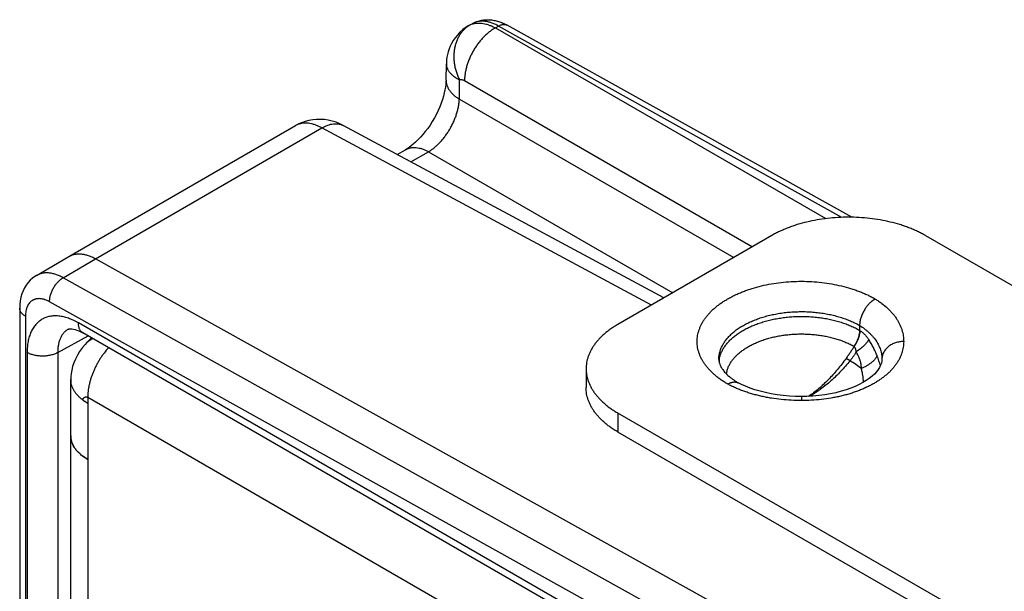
# Model space of a CAD drawing. Header units: inches. Extents: x 0 to 22, y 0 to 17.
# Tile 14 of 39: x 3.3 to 4.7, y 14.4 to 15.2. Entities that reach past the tile are written whole.
import ezdxf

# ---------------------------------------------------------------- set-up
doc = ezdxf.new("R2010")
doc.units = ezdxf.units.IN
doc.header["$LTSCALE"] = 1.21
doc.header["$MEASUREMENT"] = 0
doc.layers.get('0').update_dxf_attribs({"linetype": 'CONTINUOUS'})

msp = doc.modelspace()

# ---------------------------------------------------------------- linework, layer by layer
at = {"color": 7, "linetype": 'CONTINUOUS'}
for p, q in [((3.9563, 15.161), (3.9606, 15.1635)), ((3.9563, 15.161), (3.9581, 15.1619)), ((3.9928, 15.1577), (3.9972, 15.1603)), ((4.471, 14.8963), (3.9972, 15.1603)), ((4.4847, 14.8964), (4.009, 15.1615)), ((3.9928, 15.1577), (4.4486, 14.8945)), ((3.9248, 15.0856), (3.9252, 15.1082)), ((3.9252, 15.1082), (3.9252, 15.1082)), ((3.9431, 15.0595), (3.9435, 15.086)), ((3.9503, 15.0851), (4.3475, 14.8558)), ((3.9431, 15.0595), (4.3217, 14.8409)), ((3.7217, 15.0253), (3.7169, 15.0228)), ((3.7183, 15.0235), (3.7169, 15.0228)), ((3.7203, 15.0246), (3.7183, 15.0235)), ((3.7217, 15.0253), (3.7203, 15.0246)), ((3.7217, 15.0253), (3.7217, 15.0253)), ((3.4046, 14.8424), (3.7169, 15.0228)), ((3.4411, 14.8392), (3.7536, 15.0196)), ((4.208, 14.7753), (3.7536, 15.0196)), ((4.2252, 14.7852), (3.7828, 15.0231)), ((3.7828, 15.0231), (3.7828, 15.0231)), ((3.8574, 14.9829), (3.869, 14.9896)), ((3.8763, 14.9728), (3.9007, 14.9869)), ((3.9007, 14.9869), (4.2376, 14.7923)), ((4.374, 14.8711), (4.1619, 14.7486)), ((4.5862, 14.8711), (5.0394, 14.6094)), ((3.3597, 14.8161), (3.4046, 14.8424)), ((3.3964, 14.813), (3.4411, 14.8392)), ((4.5092, 14.2441), (3.4411, 14.8392)), ((4.4921, 14.2024), (3.3964, 14.813)), ((4.509, 14.1495), (3.3778, 14.7798)), ((3.3366, 14.7709), (3.3366, 12.3945)), ((3.3445, 14.7599), (3.3445, 12.3835)), ((3.4038, 14.7419), (3.4038, 14.7419)), ((4.5123, 14.1186), (3.4175, 14.7506)), ((4.4953, 14.7471), (4.4953, 14.7404)), ((4.4961, 14.7399), (4.4953, 14.7404)), ((3.389, 14.7097), (3.431, 14.7327)), ((4.5185, 14.1048), (3.4237, 14.7369)), ((4.4879, 14.7181), (4.4877, 14.7183)), ((3.3468, 14.7098), (3.3468, 12.4309)), ((3.389, 14.7097), (3.389, 12.4308)), ((4.4821, 14.6983), (4.4766, 14.7016)), ((4.5261, 14.7009), (4.5261, 14.7009)), ((4.5261, 14.7009), (4.5261, 14.7005)), ((4.5261, 14.7005), (4.5261, 14.7002)), ((4.118, 14.6874), (4.118, 14.6613)), ((3.407, 12.4411), (3.407, 14.6725)), ((4.3323, 14.6657), (4.3279, 14.6679)), ((4.3279, 14.6679), (4.328, 14.6678)), ((3.4304, 14.648), (3.4304, 12.4003)), ((3.4304, 14.648), (4.8262, 13.8421)), ((4.4151, 14.649), (4.4151, 14.6435)), ((4.1619, 14.6261), (4.1619, 14.6)), ((4.6152, 14.3644), (4.1619, 14.6261)), ((4.6152, 14.3383), (4.1619, 14.6))]:
    msp.add_line(p, q, dxfattribs=at)
for points in [[(3.9563, 15.161), (3.9524, 15.1585), (3.948, 15.1553), (3.944, 15.1517), (3.9404, 15.1479), (3.9372, 15.144), (3.9346, 15.1401), (3.9324, 15.1362), (3.9305, 15.1324), (3.9289, 15.1286), (3.9277, 15.1248), (3.9267, 15.1211), (3.926, 15.1175), (3.9255, 15.114), (3.9253, 15.1106), (3.9252, 15.1082)], [(3.9248, 15.0856), (3.9247, 15.0831), (3.9245, 15.0798), (3.924, 15.0761), (3.9233, 15.0722), (3.9224, 15.0679), (3.9212, 15.0634), (3.9198, 15.0587), (3.9181, 15.0538), (3.9161, 15.0488), (3.9138, 15.0437), (3.9114, 15.0386), (3.9087, 15.0335), (3.9058, 15.0286), (3.9027, 15.0237), (3.8995, 15.0191), (3.8961, 15.0147), (3.8928, 15.0106), (3.8894, 15.0067), (3.886, 15.0032), (3.8827, 15), (3.8796, 14.9972), (3.8765, 14.9948), (3.8737, 14.9927), (3.8711, 14.9909), (3.869, 14.9896)], [(3.7828, 15.0231), (3.7782, 15.0253), (3.773, 15.0274), (3.7677, 15.0291), (3.7623, 15.0303), (3.7569, 15.0311), (3.7515, 15.0315), (3.7462, 15.0314), (3.7409, 15.0309), (3.7356, 15.03), (3.7305, 15.0287), (3.7255, 15.0269), (3.7217, 15.0253)], [(3.3597, 14.8161), (3.3575, 14.8146), (3.3542, 14.8122), (3.3511, 14.8094), (3.3483, 14.8063), (3.3457, 14.8029), (3.3434, 14.7992), (3.3414, 14.7951), (3.3397, 14.7907), (3.3383, 14.786), (3.3373, 14.7811), (3.3368, 14.7758), (3.3366, 14.7709)], [(3.4038, 14.7419), (3.4042, 14.7421), (3.4049, 14.7423), (3.4058, 14.7425), (3.4071, 14.7425), (3.4087, 14.7424), (3.4107, 14.7422), (3.413, 14.7416), (3.4155, 14.7408), (3.4182, 14.7397), (3.421, 14.7384), (3.4237, 14.7369)], [(3.4359, 14.7299), (3.4348, 14.729), (3.4304, 14.7249), (3.4267, 14.721)], [(3.4267, 14.721), (3.423, 14.7165), (3.4192, 14.7112), (3.4161, 14.706), (3.4134, 14.7007), (3.4113, 14.6955), (3.4096, 14.6905), (3.4084, 14.6855), (3.4075, 14.6807), (3.4071, 14.6762), (3.407, 14.6725)], [(4.5261, 14.7002), (4.5259, 14.6976), (4.5253, 14.6949), (4.5243, 14.6921), (4.5229, 14.6892), (4.521, 14.6862), (4.5186, 14.6832), (4.5157, 14.6801), (4.5124, 14.6771), (4.5087, 14.6741), (4.5044, 14.6712), (4.4997, 14.6683), (4.4946, 14.6656), (4.4891, 14.663), (4.4831, 14.6605), (4.4767, 14.6583), (4.4698, 14.6562), (4.4626, 14.6543), (4.455, 14.6527), (4.4472, 14.6513), (4.4391, 14.6503), (4.4309, 14.6496), (4.4227, 14.6491), (4.4151, 14.649)], [(4.4151, 14.649), (4.407, 14.6491), (4.3984, 14.6496), (4.3899, 14.6503), (4.3815, 14.6514), (4.3734, 14.6527), (4.3655, 14.6544), (4.358, 14.6562), (4.3508, 14.6584), (4.3441, 14.6607), (4.3379, 14.6631), (4.3323, 14.6657)]]:
    msp.add_lwpolyline(points, dxfattribs=at)
for centre, radius, start, end in [((3.9689, 15.139), 0.0254, 108.6716, 115.2644), ((3.9691, 15.1384), 0.026, 107.4421, 108.7001), ((3.7297, 15.0005), 0.0257, 107.9602, 115.2397), ((3.7299, 15), 0.0262, 107.468, 107.9741), ((3.4496, 14.7008), 0.0305, 113.0099, 138.4603), ((4.3398, 14.6937), 0.0387, 170.1328, 173.8546), ((4.5461, 14.7005), 0.0201, 178.8054, 179.4101), ((3.4338, 14.6725), 0.0268, 180.0101, 188.1249), ((3.46, 14.6929), 0.0607, 232.2735, 233.0153), ((3.4621, 14.6957), 0.0642, 233.0425, 235.7726), ((3.4995, 14.648), 0.0691, 176.0061, 179.978), ((3.4636, 14.6979), 0.0669, 235.7644, 236.2218), ((3.4664, 14.7022), 0.072, 236.2756, 240.0156), ((3.4655, 14.6232), 0.0703, 235.9381, 240.0601)]:
    msp.add_arc(centre, radius, start, end, dxfattribs=at)
for points, knots in [([(3.9581, 15.1619), (3.9567, 15.1611), (3.9541, 15.1594), (3.9504, 15.1563), (3.9471, 15.1527), (3.9441, 15.1488), (3.9415, 15.1445), (3.9394, 15.1399), (3.9377, 15.1349), (3.9365, 15.1298), (3.9357, 15.1244), (3.9354, 15.1189), (3.9356, 15.1134), (3.9362, 15.1077), (3.9373, 15.1021), (3.9389, 15.0966), (3.9409, 15.0912), (3.9426, 15.0877), (3.9435, 15.086)], [0, 0, 0, 0, 0.055827, 0.112083, 0.168997, 0.226764, 0.285542, 0.345442, 0.40653, 0.468824, 0.532299, 0.596886, 0.662482, 0.728949, 0.796126, 0.863828, 0.931854, 1, 1, 1, 1]), ([(3.9606, 15.1635), (3.9615, 15.164), (3.9634, 15.165), (3.9663, 15.1662), (3.9692, 15.1672), (3.9723, 15.168), (3.9754, 15.1686), (3.9785, 15.1689), (3.9816, 15.1691), (3.9848, 15.169), (3.9879, 15.1687), (3.9921, 15.168), (3.9972, 15.1667), (4.0032, 15.1644), (4.0071, 15.1625), (4.009, 15.1615)], [0, 0, 0, 0, 0.062, 0.123972, 0.18593, 0.247852, 0.309746, 0.371626, 0.433516, 0.495454, 0.557489, 0.619682, 0.744766, 0.871351, 1, 1, 1, 1]), ([(3.9972, 15.1603), (3.9955, 15.1612), (3.9922, 15.1629), (3.9872, 15.1648), (3.9823, 15.1662), (3.9775, 15.1669), (3.9736, 15.167), (3.9706, 15.1668), (3.9685, 15.1664), (3.9664, 15.1659), (3.9644, 15.1653), (3.9625, 15.1645), (3.9612, 15.1638), (3.9606, 15.1635)], [0, 0, 0, 0, 0.148013, 0.288434, 0.421349, 0.54715, 0.666588, 0.724296, 0.780868, 0.836501, 0.89141, 0.945829, 1, 1, 1, 1]), ([(3.9613, 15.1632), (3.9619, 15.1634), (3.963, 15.1637), (3.9654, 15.1642), (3.9685, 15.1645), (3.9723, 15.1644), (3.9762, 15.164), (3.9803, 15.163), (3.9844, 15.1617), (3.9886, 15.1599), (3.9914, 15.1585), (3.9928, 15.1577)], [0, 0, 0, 0, 0.053949, 0.108561, 0.220287, 0.336244, 0.457224, 0.583808, 0.716374, 0.8551, 1, 1, 1, 1]), ([(3.9972, 15.1603), (3.9977, 15.1606), (3.9988, 15.1611), (4.0004, 15.1618), (4.002, 15.1622), (4.0035, 15.1625), (4.005, 15.1626), (4.0064, 15.1624), (4.0078, 15.1621), (4.0086, 15.1617), (4.009, 15.1615)], [0, 0, 0, 0, 0.147466, 0.287549, 0.420301, 0.546117, 0.665723, 0.78022, 0.891064, 1, 1, 1, 1]), ([(3.9928, 15.1577), (3.9913, 15.1569), (3.9885, 15.1552), (3.9844, 15.1522), (3.9803, 15.1487), (3.9764, 15.1449), (3.9726, 15.1408), (3.9691, 15.1363), (3.9657, 15.1316), (3.9627, 15.1267), (3.9599, 15.1216), (3.9574, 15.1164), (3.9553, 15.1111), (3.9535, 15.1057), (3.9521, 15.1004), (3.9511, 15.0952), (3.9505, 15.0901), (3.9503, 15.0867), (3.9503, 15.0851)], [0, 0, 0, 0, 0.056033, 0.11443, 0.174973, 0.237389, 0.301361, 0.366539, 0.432545, 0.498988, 0.565467, 0.631579, 0.69693, 0.76114, 0.823853, 0.884747, 0.943539, 1, 1, 1, 1]), ([(3.9252, 15.1082), (3.9252, 15.1077), (3.9252, 15.1067), (3.9254, 15.1052), (3.9258, 15.1037), (3.9263, 15.1022), (3.9269, 15.1007), (3.9278, 15.0992), (3.9287, 15.0978), (3.9298, 15.0963), (3.9311, 15.0949), (3.9325, 15.0935), (3.934, 15.0922), (3.9353, 15.091), (3.9365, 15.0902), (3.9377, 15.0893), (3.939, 15.0885), (3.9403, 15.0877), (3.9417, 15.0869), (3.9427, 15.0863), (3.9435, 15.086)], [0, 0, 0, 0, 0.049363, 0.099239, 0.150117, 0.202395, 0.256301, 0.311904, 0.369413, 0.429132, 0.491394, 0.556412, 0.624103, 0.694322, 0.730333, 0.76693, 0.841992, 0.880518, 0.919712, 1, 1, 1, 1]), ([(3.9248, 15.0856), (3.9248, 15.085), (3.9249, 15.0838), (3.9251, 15.082), (3.9254, 15.0802), (3.9259, 15.0785), (3.9266, 15.0767), (3.9277, 15.0744), (3.9294, 15.0715), (3.9321, 15.0682), (3.9353, 15.0651), (3.9389, 15.0621), (3.9417, 15.0604), (3.9431, 15.0595)], [0, 0, 0, 0, 0.053705, 0.107674, 0.162166, 0.217428, 0.273688, 0.331153, 0.450343, 0.576246, 0.709624, 0.850857, 1, 1, 1, 1]), ([(3.9435, 15.086), (3.9437, 15.0861), (3.9442, 15.0863), (3.945, 15.0864), (3.9458, 15.0865), (3.947, 15.0864), (3.9482, 15.0861), (3.9494, 15.0856), (3.95, 15.0853), (3.9503, 15.0851)], [0, 0, 0, 0, 0.108813, 0.219937, 0.334862, 0.454872, 0.71329, 0.853097, 1, 1, 1, 1]), ([(3.9007, 14.9869), (3.9021, 14.9877), (3.9048, 14.9895), (3.9088, 14.9926), (3.9127, 14.9961), (3.9166, 14.9999), (3.9203, 15.0041), (3.9238, 15.0086), (3.9271, 15.0133), (3.9301, 15.0182), (3.9329, 15.0233), (3.9354, 15.0286), (3.9376, 15.0338), (3.9394, 15.0391), (3.9409, 15.0444), (3.942, 15.0495), (3.9428, 15.0546), (3.943, 15.0579), (3.9431, 15.0595)], [0, 0, 0, 0, 0.055438, 0.113469, 0.173844, 0.23626, 0.300369, 0.365787, 0.432104, 0.498895, 0.565725, 0.632157, 0.697763, 0.76213, 0.824871, 0.885628, 0.94409, 1, 1, 1, 1]), ([(3.7536, 15.0196), (3.7522, 15.0204), (3.7494, 15.0218), (3.7452, 15.0236), (3.7411, 15.0249), (3.737, 15.0258), (3.733, 15.0263), (3.7292, 15.0263), (3.7255, 15.0259), (3.7232, 15.0254), (3.722, 15.025)], [0, 0, 0, 0, 0.144918, 0.283692, 0.416317, 0.542967, 0.663993, 0.779955, 0.891631, 1, 1, 1, 1]), ([(3.7536, 15.0196), (3.7549, 15.0204), (3.7575, 15.0218), (3.7615, 15.0235), (3.7654, 15.0247), (3.7692, 15.0254), (3.7723, 15.0256), (3.7747, 15.0255), (3.7764, 15.0253), (3.7781, 15.0249), (3.7797, 15.0244), (3.7813, 15.0238), (3.7823, 15.0233), (3.7828, 15.0231)], [0, 0, 0, 0, 0.148021, 0.288448, 0.421367, 0.547169, 0.666605, 0.724312, 0.780882, 0.836512, 0.891419, 0.945834, 1, 1, 1, 1]), ([(3.869, 14.9896), (3.8695, 14.9899), (3.8706, 14.9905), (3.8722, 14.9912), (3.874, 14.9918), (3.8758, 14.9922), (3.8776, 14.9925), (3.8802, 14.9927), (3.8836, 14.9926), (3.8877, 14.992), (3.892, 14.9908), (3.8964, 14.9891), (3.8992, 14.9877), (3.9007, 14.9869)], [0, 0, 0, 0, 0.05417, 0.108589, 0.163499, 0.219132, 0.275704, 0.333413, 0.452851, 0.578652, 0.711567, 0.851988, 1, 1, 1, 1]), ([(4.5862, 14.8711), (4.5844, 14.8721), (4.5808, 14.8741), (4.5752, 14.8769), (4.5694, 14.8795), (4.5634, 14.8819), (4.5572, 14.8842), (4.5486, 14.887), (4.5374, 14.89), (4.5236, 14.8929), (4.5093, 14.8949), (4.4948, 14.8962), (4.4801, 14.8966), (4.4654, 14.8962), (4.4509, 14.8949), (4.4366, 14.8929), (4.4228, 14.89), (4.4116, 14.887), (4.403, 14.8842), (4.3968, 14.8819), (4.3908, 14.8795), (4.385, 14.8769), (4.3794, 14.8741), (4.3758, 14.8721), (4.374, 14.8711)], [0, 0, 0, 0, 0.027598, 0.055847, 0.084721, 0.114194, 0.144234, 0.174804, 0.23737, 0.301561, 0.367001, 0.433287, 0.5, 0.566713, 0.632999, 0.698439, 0.76263, 0.825196, 0.855766, 0.885806, 0.915279, 0.944153, 0.972402, 1, 1, 1, 1]), ([(3.4046, 14.8424), (3.4052, 14.8428), (3.4065, 14.8434), (3.4084, 14.8442), (3.4104, 14.8449), (3.4125, 14.8454), (3.4146, 14.8457), (3.4176, 14.846), (3.4215, 14.8459), (3.4262, 14.8451), (3.4312, 14.8438), (3.4362, 14.8418), (3.4395, 14.8401), (3.4411, 14.8392)], [0, 0, 0, 0, 0.054037, 0.108336, 0.163142, 0.218689, 0.275194, 0.332855, 0.452258, 0.578105, 0.711139, 0.851745, 1, 1, 1, 1]), ([(3.3964, 14.813), (3.3948, 14.8139), (3.3914, 14.8156), (3.3864, 14.8175), (3.3814, 14.8189), (3.3766, 14.8196), (3.3727, 14.8197), (3.3697, 14.8195), (3.3676, 14.8191), (3.3655, 14.8186), (3.3635, 14.8179), (3.3616, 14.8171), (3.3603, 14.8164), (3.3597, 14.8161)], [0, 0, 0, 0, 0.148279, 0.288876, 0.421874, 0.547668, 0.667022, 0.724667, 0.781166, 0.83672, 0.891551, 0.945895, 1, 1, 1, 1]), ([(3.3778, 14.7798), (3.3778, 14.7805), (3.3779, 14.782), (3.3781, 14.7843), (3.3785, 14.7867), (3.3791, 14.7891), (3.3799, 14.7915), (3.3808, 14.7939), (3.3819, 14.7963), (3.3831, 14.7987), (3.3845, 14.8009), (3.3859, 14.8031), (3.3875, 14.8051), (3.3892, 14.807), (3.3909, 14.8088), (3.3927, 14.8104), (3.3945, 14.8118), (3.3958, 14.8126), (3.3964, 14.813)], [0, 0, 0, 0, 0.056158, 0.114734, 0.175489, 0.238137, 0.302344, 0.367744, 0.433947, 0.500545, 0.567124, 0.63327, 0.698577, 0.762655, 0.825143, 0.88571, 0.944072, 1, 1, 1, 1]), ([(4.3134, 14.6661), (4.3117, 14.6671), (4.3085, 14.669), (4.3039, 14.6721), (4.2996, 14.6753), (4.2955, 14.6787), (4.2917, 14.6821), (4.2882, 14.6857), (4.285, 14.6893), (4.2821, 14.693), (4.2796, 14.6968), (4.2773, 14.7007), (4.2754, 14.7047), (4.2739, 14.7086), (4.2727, 14.7127), (4.2718, 14.7167), (4.2713, 14.7208), (4.2711, 14.7249), (4.2713, 14.729), (4.2718, 14.7331), (4.2727, 14.7371), (4.2739, 14.7412), (4.2754, 14.7451), (4.2773, 14.7491), (4.2795, 14.753), (4.2821, 14.7568), (4.2849, 14.7605), (4.2881, 14.7642), (4.2916, 14.7677), (4.2954, 14.7712), (4.2995, 14.7745), (4.3038, 14.7777), (4.3084, 14.7808), (4.3133, 14.7837), (4.3184, 14.7866), (4.3238, 14.7892), (4.3294, 14.7917), (4.3351, 14.7941), (4.3411, 14.7963), (4.3494, 14.799), (4.3601, 14.8019), (4.3734, 14.8046), (4.3871, 14.8066), (4.401, 14.8078), (4.4151, 14.8082), (4.4292, 14.8078), (4.4432, 14.8066), (4.4568, 14.8046), (4.4701, 14.8018), (4.4808, 14.7989), (4.4891, 14.7962), (4.4951, 14.794), (4.5008, 14.7917), (4.5064, 14.7892), (4.5118, 14.7865), (4.5152, 14.7846), (4.5169, 14.7836)], [0, 0, 0, 0, 0.015701, 0.031005, 0.045906, 0.060403, 0.074499, 0.088202, 0.101523, 0.114479, 0.127091, 0.139388, 0.1514, 0.163166, 0.174729, 0.186134, 0.197432, 0.208675, 0.219918, 0.231215, 0.242617, 0.254176, 0.265938, 0.277946, 0.290236, 0.302843, 0.315792, 0.329106, 0.342801, 0.35689, 0.371379, 0.386272, 0.401568, 0.417262, 0.433346, 0.449809, 0.466637, 0.483814, 0.501321, 0.519138, 0.555603, 0.593015, 0.631154, 0.669785, 0.708665, 0.747544, 0.786172, 0.824305, 0.861709, 0.898164, 0.915975, 0.933476, 0.950646, 0.967467, 0.983924, 1, 1, 1, 1]), ([(3.3778, 14.7798), (3.3768, 14.7804), (3.3746, 14.7815), (3.3714, 14.7827), (3.3682, 14.7836), (3.3651, 14.7841), (3.3626, 14.7841), (3.3607, 14.7839), (3.3593, 14.7837), (3.3579, 14.7834), (3.3566, 14.7829), (3.3554, 14.7824), (3.3542, 14.7817), (3.3531, 14.781), (3.352, 14.7801), (3.351, 14.7792), (3.3497, 14.7778), (3.3483, 14.7759), (3.3472, 14.7737), (3.3464, 14.7718), (3.3457, 14.7697), (3.3451, 14.767), (3.3446, 14.7635), (3.3445, 14.7611), (3.3445, 14.7599)], [0, 0, 0, 0, 0.0738, 0.14378, 0.20997, 0.272583, 0.332005, 0.360716, 0.388868, 0.41656, 0.443903, 0.471017, 0.498028, 0.525061, 0.552243, 0.579698, 0.607543, 0.664779, 0.724735, 0.755931, 0.787997, 0.854854, 0.925525, 1, 1, 1, 1]), ([(4.5169, 14.7836), (4.5165, 14.7834), (4.516, 14.7831), (4.5154, 14.7826), (4.5149, 14.7823), (4.5146, 14.7821), (4.5142, 14.7819), (4.5138, 14.7816), (4.5133, 14.7812), (4.5128, 14.7809), (4.5125, 14.7806), (4.5121, 14.7803), (4.5115, 14.7798), (4.5108, 14.7792), (4.5101, 14.7786), (4.5095, 14.778), (4.5086, 14.7772), (4.5077, 14.7761), (4.5067, 14.7751), (4.5058, 14.774), (4.5049, 14.7728), (4.504, 14.7716), (4.5029, 14.77), (4.5016, 14.768), (4.5002, 14.7654), (4.4989, 14.7628), (4.4978, 14.7601), (4.4969, 14.7574), (4.4962, 14.7548), (4.4957, 14.7521), (4.4954, 14.7496), (4.4953, 14.7479), (4.4953, 14.7471)], [0, 0, 0, 0, 0.027362, 0.041177, 0.055228, 0.062372, 0.0696, 0.084275, 0.099177, 0.114232, 0.121796, 0.129375, 0.144587, 0.175288, 0.19081, 0.206453, 0.238071, 0.270075, 0.302413, 0.335045, 0.367925, 0.401004, 0.434229, 0.500905, 0.567542, 0.633723, 0.699037, 0.763091, 0.825521, 0.885993, 0.944228, 1, 1, 1, 1]), ([(4.5169, 14.7836), (4.5185, 14.7827), (4.5215, 14.7807), (4.5273, 14.7766), (4.5326, 14.7721), (4.5373, 14.7674), (4.5406, 14.7639), (4.5435, 14.7602), (4.5462, 14.7565), (4.5485, 14.7527), (4.5506, 14.7489), (4.5523, 14.7449), (4.5537, 14.741), (4.5548, 14.737), (4.5556, 14.733), (4.556, 14.729), (4.5561, 14.7263), (4.5561, 14.7249)], [0, 0, 0, 0, 0.074898, 0.147805, 0.287688, 0.354807, 0.420113, 0.483686, 0.545617, 0.606016, 0.665018, 0.72279, 0.779514, 0.835387, 0.890615, 0.945412, 1, 1, 1, 1]), ([(3.3445, 14.7599), (3.3439, 14.7602), (3.3427, 14.7609), (3.3411, 14.7622), (3.3398, 14.7635), (3.3386, 14.7649), (3.3377, 14.7663), (3.3372, 14.7676), (3.3369, 14.7686), (3.3367, 14.7694), (3.3366, 14.7701), (3.3366, 14.7706), (3.3366, 14.7709)], [0, 0, 0, 0, 0.148573, 0.289441, 0.422637, 0.548533, 0.667869, 0.781787, 0.837223, 0.891909, 0.946084, 1, 1, 1, 1]), ([(4.3012, 14.7004), (4.3012, 14.7013), (4.3012, 14.7029), (4.3014, 14.7053), (4.3018, 14.7077), (4.3024, 14.7101), (4.3031, 14.7125), (4.3042, 14.7157), (4.306, 14.7196), (4.3087, 14.7242), (4.3115, 14.7279), (4.3139, 14.7307), (4.3166, 14.7336), (4.3203, 14.7371), (4.3252, 14.741), (4.3306, 14.7447), (4.3365, 14.7481), (4.3427, 14.7513), (4.3494, 14.7542), (4.3564, 14.7569), (4.3637, 14.7592), (4.3713, 14.7612), (4.3792, 14.7629), (4.3872, 14.7643), (4.3954, 14.7653), (4.4037, 14.7659), (4.412, 14.7662), (4.4204, 14.7662), (4.4287, 14.7658), (4.437, 14.765), (4.4451, 14.7639), (4.4531, 14.7625), (4.4609, 14.7607), (4.4684, 14.7586), (4.4757, 14.7562), (4.4826, 14.7535), (4.4891, 14.7505), (4.4933, 14.7483), (4.4953, 14.7471)], [0, 0, 0, 0, 0.010653, 0.021334, 0.032072, 0.042895, 0.053829, 0.064899, 0.08753, 0.110964, 0.135333, 0.147903, 0.160741, 0.187243, 0.214881, 0.243664, 0.273576, 0.30458, 0.336621, 0.369627, 0.403512, 0.43818, 0.473523, 0.509425, 0.545765, 0.582416, 0.619247, 0.656126, 0.692921, 0.729499, 0.765732, 0.801492, 0.836661, 0.871125, 0.904778, 0.937528, 0.969291, 1, 1, 1, 1]), ([(3.4175, 14.7506), (3.4152, 14.752), (3.4118, 14.7537), (3.4072, 14.7558), (3.4027, 14.7575), (3.3982, 14.7588), (3.3937, 14.7597), (3.3905, 14.7601), (3.3873, 14.7603), (3.3842, 14.7603), (3.3812, 14.7601), (3.3782, 14.7596), (3.3754, 14.7589), (3.3726, 14.7581), (3.37, 14.757), (3.3675, 14.7556), (3.3651, 14.7541), (3.3628, 14.7524), (3.3607, 14.7504), (3.3587, 14.7483), (3.3568, 14.746), (3.3551, 14.7435), (3.3535, 14.7408), (3.3521, 14.7379), (3.3509, 14.7349), (3.3494, 14.7306), (3.3483, 14.7261), (3.3475, 14.7213), (3.347, 14.7163), (3.3468, 14.7124), (3.3468, 14.7098)], [0, 0, 0, 0, 0.074272, 0.109974, 0.14471, 0.211292, 0.243209, 0.274254, 0.304477, 0.333942, 0.362728, 0.390925, 0.418636, 0.44597, 0.473049, 0.499999, 0.52695, 0.554029, 0.581364, 0.609075, 0.637274, 0.66606, 0.695526, 0.72575, 0.756795, 0.788713, 0.855294, 0.89003, 0.925731, 1, 1, 1, 1]), ([(4.3017, 14.7003), (4.3019, 14.7011), (4.3022, 14.7027), (4.3028, 14.7049), (4.3035, 14.7072), (4.3047, 14.7103), (4.3066, 14.714), (4.3093, 14.7184), (4.3126, 14.7226), (4.3163, 14.7267), (4.3206, 14.7306), (4.3253, 14.7344), (4.3305, 14.7379), (4.3361, 14.7412), (4.342, 14.7443), (4.3484, 14.7471), (4.355, 14.7497), (4.362, 14.752), (4.3692, 14.754), (4.3766, 14.7557), (4.3843, 14.7571), (4.392, 14.7582), (4.3999, 14.759), (4.4079, 14.7595), (4.4159, 14.7596), (4.4239, 14.7594), (4.4319, 14.7589), (4.4398, 14.758), (4.4475, 14.7569), (4.4551, 14.7554), (4.4625, 14.7536), (4.4697, 14.7515), (4.4766, 14.7492), (4.4831, 14.7466), (4.4894, 14.7437), (4.4934, 14.7415), (4.4953, 14.7404)], [0, 0, 0, 0, 0.010645, 0.021387, 0.032249, 0.043253, 0.065758, 0.089053, 0.11325, 0.138435, 0.164663, 0.191965, 0.220349, 0.249798, 0.280283, 0.311752, 0.344144, 0.377384, 0.411384, 0.44605, 0.481281, 0.516967, 0.552996, 0.58925, 0.625611, 0.661959, 0.698174, 0.734138, 0.769734, 0.80485, 0.83938, 0.873222, 0.906283, 0.938479, 0.969738, 1, 1, 1, 1]), ([(3.4038, 14.7419), (3.4032, 14.7416), (3.402, 14.7409), (3.4004, 14.7397), (3.3989, 14.7384), (3.3974, 14.7369), (3.3961, 14.7353), (3.3949, 14.7335), (3.3938, 14.7316), (3.3924, 14.7289), (3.391, 14.7252), (3.3898, 14.7204), (3.3891, 14.7152), (3.389, 14.7116), (3.389, 14.7097)], [0, 0, 0, 0, 0.054057, 0.108285, 0.162952, 0.218313, 0.274609, 0.332061, 0.390865, 0.45119, 0.576879, 0.710025, 0.851042, 1, 1, 1, 1]), ([(3.4237, 14.7369), (3.4235, 14.7371), (3.423, 14.7374), (3.4223, 14.7379), (3.4217, 14.7385), (3.4209, 14.7393), (3.4199, 14.7405), (3.4191, 14.7422), (3.4184, 14.7441), (3.4179, 14.7461), (3.4176, 14.7483), (3.4175, 14.7499), (3.4175, 14.7506)], [0, 0, 0, 0, 0.053915, 0.108089, 0.162773, 0.218209, 0.332125, 0.451461, 0.577358, 0.710554, 0.851424, 1, 1, 1, 1]), ([(4.1619, 14.7486), (4.1602, 14.7476), (4.1568, 14.7456), (4.152, 14.7424), (4.1475, 14.739), (4.1433, 14.7356), (4.1393, 14.732), (4.1357, 14.7283), (4.1324, 14.7245), (4.1294, 14.7206), (4.1267, 14.7166), (4.1244, 14.7126), (4.1224, 14.7085), (4.1208, 14.7043), (4.1195, 14.7001), (4.1186, 14.6959), (4.1181, 14.6916), (4.118, 14.6888), (4.118, 14.6874)], [0, 0, 0, 0, 0.075231, 0.148561, 0.219957, 0.28942, 0.356964, 0.422623, 0.486453, 0.548536, 0.608976, 0.667902, 0.725471, 0.781863, 0.83728, 0.891946, 0.946102, 1, 1, 1, 1]), ([(4.4953, 14.7404), (4.4953, 14.7395), (4.4952, 14.7378), (4.4948, 14.735), (4.4941, 14.7322), (4.4932, 14.7294), (4.4921, 14.7266), (4.4911, 14.7242), (4.4901, 14.7224), (4.489, 14.7205), (4.4882, 14.7191), (4.4877, 14.7183)], [0, 0, 0, 0, 0.110889, 0.227013, 0.34808, 0.473399, 0.602162, 0.733476, 0.799759, 0.866379, 1, 1, 1, 1]), ([(4.4879, 14.7181), (4.4885, 14.719), (4.4896, 14.7207), (4.4912, 14.7235), (4.4926, 14.7262), (4.4938, 14.729), (4.4947, 14.7318), (4.4954, 14.7346), (4.4959, 14.7373), (4.4961, 14.739), (4.4961, 14.7399)], [0, 0, 0, 0, 0.134474, 0.268055, 0.399756, 0.528634, 0.653812, 0.774512, 0.890075, 1, 1, 1, 1]), ([(4.4953, 14.7471), (4.4977, 14.7456), (4.5011, 14.7433), (4.5054, 14.7398), (4.5084, 14.7372), (4.5112, 14.7344), (4.5137, 14.7316), (4.5161, 14.7288), (4.5182, 14.7258), (4.52, 14.7228), (4.5216, 14.7197), (4.523, 14.7167), (4.5241, 14.7135), (4.525, 14.7104), (4.5256, 14.7072), (4.526, 14.704), (4.5261, 14.7019), (4.5261, 14.7009)], [0, 0, 0, 0, 0.14521, 0.215508, 0.284219, 0.351325, 0.416821, 0.480719, 0.543049, 0.603872, 0.663315, 0.72153, 0.778674, 0.834914, 0.890425, 0.945389, 1, 1, 1, 1]), ([(4.4961, 14.7399), (4.4973, 14.7391), (4.4989, 14.7379), (4.501, 14.736), (4.503, 14.734), (4.5049, 14.7318), (4.5066, 14.7295), (4.5075, 14.7283), (4.5079, 14.7276)], [0, 0, 0, 0, 0.240629, 0.363331, 0.487609, 0.740782, 0.869704, 1, 1, 1, 1]), ([(4.3116, 14.6802), (4.3118, 14.6816), (4.3124, 14.6845), (4.3137, 14.6887), (4.3156, 14.6928), (4.318, 14.6968), (4.3208, 14.7007), (4.3242, 14.7045), (4.328, 14.7082), (4.3322, 14.7116), (4.3368, 14.7149), (4.3419, 14.718), (4.3472, 14.7209), (4.353, 14.7235), (4.359, 14.726), (4.3653, 14.7281), (4.3719, 14.73), (4.3787, 14.7316), (4.3857, 14.733), (4.3928, 14.734), (4.4, 14.7348), (4.4073, 14.7353), (4.4146, 14.7354), (4.422, 14.7353), (4.4293, 14.7349), (4.4365, 14.7341), (4.4436, 14.7331), (4.4506, 14.7318), (4.4574, 14.7302), (4.464, 14.7283), (4.4704, 14.7262), (4.4764, 14.7238), (4.4822, 14.7212), (4.4859, 14.7193), (4.4877, 14.7183)], [0, 0, 0, 0, 0.021334, 0.043098, 0.065472, 0.088606, 0.112622, 0.137616, 0.163649, 0.190761, 0.218963, 0.248246, 0.278582, 0.309924, 0.342212, 0.375371, 0.409316, 0.443954, 0.479182, 0.51489, 0.550965, 0.587289, 0.623742, 0.660201, 0.696547, 0.732656, 0.768413, 0.803702, 0.838413, 0.872444, 0.905698, 0.93809, 0.969546, 1, 1, 1, 1]), ([(4.5561, 14.7249), (4.5561, 14.7236), (4.556, 14.7209), (4.5555, 14.7169), (4.5547, 14.7129), (4.5535, 14.709), (4.5521, 14.705), (4.5503, 14.7012), (4.5481, 14.6973), (4.5457, 14.6936), (4.5429, 14.6899), (4.5398, 14.6863), (4.5364, 14.6828), (4.5327, 14.6794), (4.5287, 14.6762), (4.5245, 14.673), (4.52, 14.67), (4.5152, 14.6671), (4.5101, 14.6643), (4.5049, 14.6617), (4.4994, 14.6592), (4.4937, 14.6569), (4.4878, 14.6548), (4.4818, 14.6529), (4.4756, 14.6511), (4.4692, 14.6495), (4.4627, 14.6481), (4.4539, 14.6464), (4.4426, 14.6449), (4.4289, 14.6437), (4.4197, 14.6435), (4.4151, 14.6435)], [0, 0, 0, 0, 0.022486, 0.045075, 0.06786, 0.09094, 0.114407, 0.138348, 0.162846, 0.187976, 0.213797, 0.240351, 0.267671, 0.295781, 0.324699, 0.354436, 0.385, 0.416387, 0.448581, 0.48155, 0.515259, 0.549672, 0.58475, 0.62045, 0.656727, 0.693534, 0.730814, 0.768507, 0.844887, 0.92221, 1, 1, 1, 1]), ([(4.5079, 14.7276), (4.5078, 14.7273), (4.5074, 14.7267), (4.5068, 14.7257), (4.5062, 14.7246), (4.5054, 14.7236), (4.5045, 14.7225), (4.5036, 14.7215), (4.5026, 14.7204), (4.5011, 14.7189), (4.4991, 14.717), (4.4965, 14.7149), (4.4936, 14.7128), (4.4916, 14.7114), (4.4906, 14.7108)], [0, 0, 0, 0, 0.044051, 0.091088, 0.141072, 0.193946, 0.249618, 0.30797, 0.368859, 0.432125, 0.565056, 0.705201, 0.850804, 1, 1, 1, 1]), ([(4.5193, 14.7058), (4.5189, 14.7067), (4.5183, 14.7081), (4.5176, 14.71), (4.5167, 14.7118), (4.5156, 14.7141), (4.5143, 14.7169), (4.5128, 14.7196), (4.5107, 14.7233), (4.5091, 14.7259), (4.5079, 14.7276)], [0, 0, 0, 0, 0.121118, 0.18244, 0.24411, 0.368328, 0.493487, 0.619362, 0.745806, 1, 1, 1, 1]), ([(4.5561, 14.7249), (4.5541, 14.7249), (4.5512, 14.7247), (4.5475, 14.724), (4.5447, 14.7232), (4.5421, 14.7222), (4.5396, 14.721), (4.5372, 14.7196), (4.535, 14.718), (4.5331, 14.7162), (4.5313, 14.7143), (4.5298, 14.7123), (4.5285, 14.7102), (4.5275, 14.7079), (4.5267, 14.7056), (4.5262, 14.7033), (4.5261, 14.7017), (4.5261, 14.7009)], [0, 0, 0, 0, 0.136746, 0.204634, 0.271898, 0.338361, 0.403871, 0.468306, 0.531579, 0.593644, 0.6545, 0.714191, 0.772812, 0.830502, 0.887446, 0.943861, 1, 1, 1, 1]), ([(3.4591, 14.7165), (3.457, 14.7141), (3.4539, 14.7103), (3.4501, 14.705), (3.4473, 14.7009), (3.4448, 14.6966), (3.4424, 14.6923), (3.4402, 14.6878), (3.4382, 14.6833), (3.4364, 14.6788), (3.4348, 14.6743), (3.4335, 14.6697), (3.4324, 14.6652), (3.4315, 14.6608), (3.4309, 14.6564), (3.4305, 14.6522), (3.4304, 14.6494), (3.4304, 14.648)], [0, 0, 0, 0, 0.12786, 0.192877, 0.258324, 0.323982, 0.38963, 0.455048, 0.520017, 0.584323, 0.647758, 0.710125, 0.771238, 0.830926, 0.889033, 0.945429, 1, 1, 1, 1]), ([(4.4879, 14.7181), (4.487, 14.7167), (4.4852, 14.7139), (4.4824, 14.7098), (4.4795, 14.7057), (4.4776, 14.703), (4.4766, 14.7016)], [0, 0, 0, 0, 0.250971, 0.501446, 0.751204, 1, 1, 1, 1]), ([(4.4906, 14.7108), (4.4906, 14.7111), (4.4905, 14.7118), (4.4903, 14.7128), (4.4901, 14.7139), (4.4898, 14.7148), (4.4895, 14.7156), (4.4893, 14.7162), (4.489, 14.7167), (4.4888, 14.7171), (4.4885, 14.7175), (4.4882, 14.7178), (4.488, 14.718), (4.4879, 14.7181)], [0, 0, 0, 0, 0.131601, 0.262185, 0.39142, 0.518902, 0.644104, 0.705688, 0.766456, 0.826297, 0.885175, 0.943083, 1, 1, 1, 1]), ([(3.389, 14.7097), (3.3883, 14.7093), (3.3868, 14.7085), (3.3845, 14.7076), (3.3819, 14.7067), (3.3793, 14.706), (3.3765, 14.7054), (3.3737, 14.705), (3.3708, 14.7048), (3.3679, 14.7047), (3.365, 14.7048), (3.3621, 14.7051), (3.3592, 14.7055), (3.3565, 14.7061), (3.3538, 14.7068), (3.3513, 14.7076), (3.349, 14.7086), (3.3475, 14.7094), (3.3468, 14.7098)], [0, 0, 0, 0, 0.056022, 0.114515, 0.175235, 0.237886, 0.302127, 0.367586, 0.433862, 0.500542, 0.567204, 0.633424, 0.69879, 0.762904, 0.825395, 0.885927, 0.944208, 1, 1, 1, 1]), ([(4.3012, 14.7004), (4.3012, 14.6999), (4.3012, 14.6989), (4.3014, 14.6973), (4.3017, 14.6957), (4.3023, 14.694), (4.303, 14.6922), (4.3039, 14.6902), (4.3051, 14.6882), (4.3065, 14.6861), (4.3082, 14.6839), (4.3101, 14.6817), (4.3124, 14.6794), (4.3149, 14.677), (4.3178, 14.6747), (4.3209, 14.6724), (4.3243, 14.6701), (4.3266, 14.6686), (4.3279, 14.6679)], [0, 0, 0, 0, 0.034731, 0.070731, 0.108598, 0.149191, 0.193384, 0.241751, 0.294746, 0.352703, 0.415814, 0.484165, 0.557752, 0.636501, 0.720281, 0.808926, 0.902237, 1, 1, 1, 1]), ([(4.4766, 14.7016), (4.4747, 14.699), (4.4708, 14.6938), (4.4647, 14.6862), (4.4585, 14.679), (4.4521, 14.6721), (4.4455, 14.6657), (4.4366, 14.6578), (4.4296, 14.6524), (4.4248, 14.6492)], [0, 0, 0, 0, 0.132336, 0.263096, 0.391953, 0.518634, 0.642921, 0.76465, 1, 1, 1, 1]), ([(4.4821, 14.6983), (4.48, 14.6958), (4.4759, 14.6909), (4.4693, 14.6838), (4.4627, 14.677), (4.4558, 14.6706), (4.4487, 14.6645), (4.4427, 14.6599), (4.4378, 14.6564), (4.4341, 14.6539), (4.4304, 14.6515), (4.4279, 14.65), (4.4266, 14.6493)], [0, 0, 0, 0, 0.130816, 0.26038, 0.388422, 0.514723, 0.639117, 0.761489, 0.8219, 0.881787, 0.941152, 1, 1, 1, 1]), ([(4.4906, 14.7108), (4.49, 14.7097), (4.489, 14.708), (4.4877, 14.7059), (4.4866, 14.7043), (4.4855, 14.7028), (4.4841, 14.7008), (4.4829, 14.6993), (4.4821, 14.6983)], [0, 0, 0, 0, 0.250436, 0.37555, 0.500585, 0.625544, 0.750437, 1, 1, 1, 1]), ([(4.4977, 14.6879), (4.4952, 14.6898), (4.4901, 14.6934), (4.4848, 14.6967), (4.4821, 14.6983)], [0, 0, 0, 0, 0.495745, 1, 1, 1, 1]), ([(4.4977, 14.6879), (4.4978, 14.6884), (4.4978, 14.6894), (4.4977, 14.6907), (4.4976, 14.6917), (4.4975, 14.6927), (4.4973, 14.6939), (4.497, 14.6954), (4.4966, 14.6969), (4.4962, 14.6983), (4.4956, 14.7003), (4.4948, 14.7026), (4.4931, 14.7064), (4.4917, 14.709), (4.4906, 14.7108)], [0, 0, 0, 0, 0.06182, 0.123749, 0.154761, 0.185808, 0.247996, 0.310306, 0.372727, 0.435242, 0.497834, 0.62318, 0.748695, 1, 1, 1, 1]), ([(4.5193, 14.7058), (4.5192, 14.7054), (4.5189, 14.7046), (4.5184, 14.7034), (4.5177, 14.7022), (4.5168, 14.701), (4.5159, 14.6998), (4.5147, 14.6986), (4.5135, 14.6974), (4.5121, 14.6962), (4.5106, 14.695), (4.509, 14.6939), (4.5074, 14.6928), (4.505, 14.6913), (4.5018, 14.6896), (4.4991, 14.6885), (4.4977, 14.6879)], [0, 0, 0, 0, 0.04238, 0.087527, 0.135631, 0.186803, 0.241069, 0.298389, 0.358666, 0.421758, 0.487481, 0.555619, 0.625928, 0.698141, 0.847081, 1, 1, 1, 1]), ([(4.5239, 14.6912), (4.5234, 14.6937), (4.522, 14.6986), (4.5203, 14.7034), (4.5193, 14.7058)], [0, 0, 0, 0, 0.492154, 1, 1, 1, 1]), ([(4.118, 14.6874), (4.118, 14.686), (4.1181, 14.6831), (4.1186, 14.6789), (4.1195, 14.6746), (4.1208, 14.6704), (4.1224, 14.6663), (4.1244, 14.6622), (4.1267, 14.6581), (4.1294, 14.6542), (4.1324, 14.6503), (4.1357, 14.6465), (4.1393, 14.6428), (4.1433, 14.6392), (4.1475, 14.6357), (4.152, 14.6324), (4.1568, 14.6292), (4.1602, 14.6271), (4.1619, 14.6261)], [0, 0, 0, 0, 0.053898, 0.108054, 0.16272, 0.218137, 0.274529, 0.332098, 0.391024, 0.451464, 0.513547, 0.577377, 0.643036, 0.71058, 0.780043, 0.851439, 0.924769, 1, 1, 1, 1]), ([(4.5008, 14.6689), (4.5006, 14.6721), (4.5, 14.6768), (4.4989, 14.6831), (4.4981, 14.6863), (4.4977, 14.6879)], [0, 0, 0, 0, 0.490865, 0.743223, 1, 1, 1, 1]), ([(3.4235, 14.6444), (3.4222, 14.6454), (3.4197, 14.6474), (3.4164, 14.6506), (3.414, 14.6535), (3.4123, 14.6559), (3.4108, 14.6582), (3.4096, 14.6606), (3.4086, 14.6631), (3.408, 14.665), (3.4076, 14.6668), (3.4072, 14.6687), (3.407, 14.6706), (3.407, 14.6719), (3.407, 14.6725)], [0, 0, 0, 0, 0.144038, 0.281487, 0.412642, 0.476024, 0.538033, 0.658308, 0.716887, 0.774597, 0.831592, 0.888039, 0.944113, 1, 1, 1, 1]), ([(4.1619, 14.6), (4.1602, 14.601), (4.1568, 14.603), (4.152, 14.6062), (4.1475, 14.6096), (4.1433, 14.6131), (4.1393, 14.6167), (4.1357, 14.6204), (4.1324, 14.6242), (4.1294, 14.628), (4.1267, 14.632), (4.1244, 14.6361), (4.1224, 14.6402), (4.1208, 14.6443), (4.1195, 14.6485), (4.1186, 14.6527), (4.1181, 14.657), (4.118, 14.6598), (4.118, 14.6613)], [0, 0, 0, 0, 0.075231, 0.148561, 0.219957, 0.28942, 0.356964, 0.422623, 0.486453, 0.548536, 0.608976, 0.667902, 0.725471, 0.781863, 0.83728, 0.891946, 0.946102, 1, 1, 1, 1]), ([(4.3134, 14.6661), (4.3137, 14.6663), (4.3144, 14.6667), (4.3154, 14.6672), (4.3164, 14.6677), (4.3174, 14.6681), (4.3183, 14.6684), (4.3196, 14.6688), (4.3212, 14.6691), (4.323, 14.6692), (4.3245, 14.669), (4.3256, 14.6688), (4.3264, 14.6686), (4.3272, 14.6683), (4.3276, 14.668), (4.3279, 14.6679)], [0, 0, 0, 0, 0.075391, 0.148835, 0.220405, 0.290081, 0.357797, 0.423569, 0.549564, 0.668887, 0.782642, 0.837934, 0.892431, 0.946369, 1, 1, 1, 1]), ([(4.4151, 14.6435), (4.4104, 14.6435), (4.4011, 14.6437), (4.3873, 14.6448), (4.376, 14.6463), (4.3671, 14.6478), (4.3605, 14.6492), (4.354, 14.6507), (4.3477, 14.6524), (4.3416, 14.6543), (4.3355, 14.6563), (4.3297, 14.6585), (4.3241, 14.6609), (4.3186, 14.6634), (4.3151, 14.6652), (4.3134, 14.6661)], [0, 0, 0, 0, 0.132503, 0.264298, 0.39465, 0.459063, 0.52284, 0.585889, 0.648122, 0.70946, 0.769826, 0.829145, 0.887334, 0.944315, 1, 1, 1, 1]), ([(3.4235, 14.6444), (3.4236, 14.6447), (3.4239, 14.6455), (3.4244, 14.6464), (3.425, 14.6472), (3.4256, 14.6477), (3.426, 14.648), (3.4265, 14.6482), (3.427, 14.6484), (3.4275, 14.6486), (3.4281, 14.6486), (3.4287, 14.6486), (3.4292, 14.6485), (3.4298, 14.6483), (3.4302, 14.6481), (3.4304, 14.648)], [0, 0, 0, 0, 0.123995, 0.24891, 0.372615, 0.433607, 0.493892, 0.553558, 0.612858, 0.672239, 0.732356, 0.794078, 0.858454, 0.926674, 1, 1, 1, 1]), ([(3.4304, 14.6398), (3.4292, 14.6405), (3.4268, 14.642), (3.4246, 14.6436), (3.4235, 14.6444)], [0, 0, 0, 0, 0.508672, 1, 1, 1, 1]), ([(3.4304, 14.5623), (3.4286, 14.5633), (3.4252, 14.5655), (3.4205, 14.5691), (3.4164, 14.573), (3.4135, 14.5765), (3.4116, 14.5793), (3.4104, 14.5815), (3.4093, 14.5837), (3.4085, 14.5859), (3.4078, 14.5881), (3.4073, 14.5904), (3.407, 14.5927), (3.407, 14.5942), (3.407, 14.5949)], [0, 0, 0, 0, 0.148553, 0.289396, 0.422572, 0.548449, 0.6089, 0.667838, 0.725418, 0.781821, 0.837248, 0.891925, 0.946092, 1, 1, 1, 1]), ([(3.407, 14.5949), (3.407, 14.5942), (3.407, 14.5928), (3.4073, 14.5908), (3.4077, 14.5888), (3.4082, 14.5867), (3.4089, 14.5847), (3.4098, 14.5828), (3.4108, 14.5808), (3.4123, 14.5782), (3.4146, 14.5751), (3.418, 14.5715), (3.4218, 14.568), (3.4246, 14.566), (3.4261, 14.565)], [0, 0, 0, 0, 0.055085, 0.110392, 0.166129, 0.222496, 0.279681, 0.33786, 0.397191, 0.457815, 0.583356, 0.715301, 0.854114, 1, 1, 1, 1])]:
    msp.add_open_spline(points, degree=3, knots=knots, dxfattribs=at)
msp.add_open_spline([(3.407, 14.5949), (3.407, 14.5949), (3.407, 14.5949), (3.407, 14.5949)], degree=3, dxfattribs=at)

doc.saveas('drawing.dxf')
